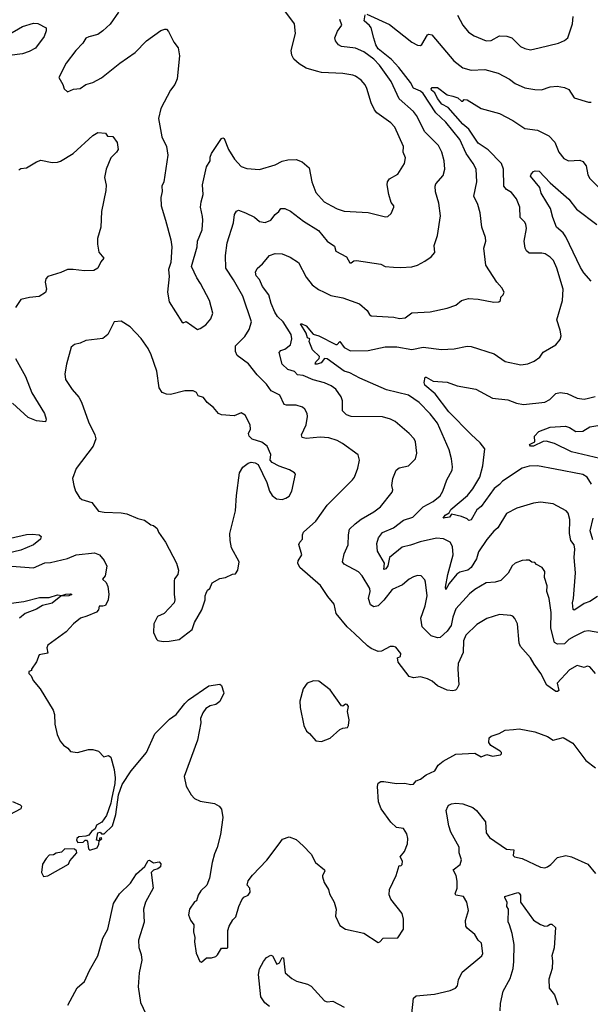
# Model space of a CAD drawing. Extents: x 1245515 to 1420776, y 606314 to 671314.
# Tile 36 of 256: x 1260876 to 1264918, y 654132 to 661104. Entities that reach past the tile are written whole.
import ezdxf

# ---------------------------------------------------------------- set-up
doc = ezdxf.new("R2010")
doc.units = 0

msp = doc.modelspace()

# ---------------------------------------------------------------- linework, layer by layer
at = {"layer": '0CON10XD'}
for points in [[(1261575, 661156.2), (1261517.1, 661072.9), (1261465.6, 661024.4), (1261430.3, 660999.7), (1261365, 660982.9), (1261345, 660972), (1261323, 660937), (1261273.6, 660886.4), (1261206.2, 660795), (1261153.8, 660695), (1261182.5, 660645), (1261190, 660615), (1261215, 660593.8), (1261258.1, 660611.9), (1261305, 660616.2), (1261345, 660643.8), (1261395, 660658.8), (1261455, 660691.2), (1261584.3, 660795.7), (1261695, 660872), (1261775, 660953.8), (1261875, 661026.7), (1261903.6, 661036.4), (1261916.2, 661036.2), (1261930.7, 661020.7), (1261967.5, 660945), (1261998.8, 660905), (1262007, 660847), (1261990.6, 660685), (1261974.4, 660645), (1261944.4, 660605), (1261876, 660475), (1261860, 660405), (1261882.9, 660275), (1261917.1, 660205), (1261924.3, 660144.3), (1261898, 659955), (1261883.3, 659925), (1261886.4, 659886.4), (1261876.2, 659845), (1261878.8, 659785), (1261908, 659685)], [(1261908, 659685), (1261947.5, 659545), (1261954.2, 659495), (1261946, 659385), (1261929.2, 659335), (1261936, 659285), (1261924, 659175), (1261934.2, 659105), (1262025, 658963.3), (1262035, 658957.5), (1262055, 658966.7), (1262135, 658910), (1262155, 658916), (1262195, 658943.8), (1262231.2, 658985), (1262243.8, 659025), (1262220, 659115), (1262157.8, 659235), (1262130, 659275), (1262094.2, 659355), (1262133.8, 659495), (1262136, 659535), (1262169.5, 659615), (1262174.2, 659685), (1262170.3, 659710.3), (1262157.5, 659775), (1262160.8, 659815), (1262175.5, 659865), (1262171.4, 659935), (1262198.3, 660061.7), (1262226, 660104), (1262225, 660130), (1262235, 660156.2), (1262305, 660262.5), (1262315, 660266.7), (1262325, 660262.5), (1262354.4, 660184.4), (1262396.9, 660116.9), (1262443.9, 660063.9), (1262485, 660048.8), (1262575, 660042.5), (1262685, 660075.8), (1262735, 660102.9), (1262775, 660112.2), (1262835, 660113.3), (1262877.8, 660097.8), (1262927.5, 660055), (1262945.5, 659955.5), (1262975, 659880), (1263031.9, 659815), (1263086, 659785), (1263125, 659763.8), (1263175, 659748.9), (1263345, 659737.5), (1263468.3, 659708.3), (1263485, 659710), (1263508.3, 659731.7), (1263527.5, 659775), (1263526.1, 659786.1), (1263508.3, 659808.3), (1263490, 659865), (1263478.8, 659935), (1263481.2, 659955), (1263495, 659976.2), (1263555, 660010), (1263602.9, 660085), (1263610, 660125), (1263593.1, 660165), (1263594.4, 660205), (1263532.6, 660342.6), (1263505, 660374.4), (1263405.8, 660445), (1263388.9, 660465), (1263366.4, 660515), (1263336.2, 660616.2), (1263322.9, 660642.9), (1263295, 660675.8), (1263255, 660704.3), (1263235, 660710.6), (1263165, 660722.5), (1263015, 660730.6), (1262978.7, 660738.7), (1262905, 660760), (1262855, 660792), (1262818, 660825), (1262803.2, 660853.2), (1262800, 660885), (1262830, 661005), (1262823.8, 661075), (1262755, 661166.2)], [(1263251.8, 657535), (1263295, 657567.9), (1263385, 657617.8), (1263432, 657655), (1263515, 657758.8), (1263520, 657775), (1263512.5, 657805), (1263519.2, 657855), (1263542, 657915), (1263565, 657930.8), (1263630, 657945), (1263680, 657995), (1263688.6, 658035), (1263678.9, 658115), (1263669.4, 658135), (1263635, 658174.3), (1263535, 658258.6), (1263503.3, 658275), (1263445, 658292.5), (1263225, 658293.1), (1263190, 658305), (1263163, 658333), (1263163.1, 658405), (1263153.7, 658433.7), (1263115, 658488.6), (1263081.9, 658511.9), (1263035, 658533.2), (1262955, 658553.2), (1262885, 658584.2), (1262845, 658589.2), (1262823.4, 658613.4), (1262775, 658626.4), (1262735.6, 658665), (1262713.1, 658746.9), (1262725, 658761.8), (1262755, 658770.8), (1262795, 658801.2), (1262804.4, 658845), (1262798.9, 658875), (1262742, 658965), (1262702.8, 659002.8), (1262682.9, 659032.9), (1262656.8, 659095), (1262641.3, 659155), (1262596.8, 659215), (1262575.4, 659265), (1262550.7, 659290.7), (1262545.9, 659315), (1262558.1, 659341.9), (1262595, 659374.2), (1262645, 659434.5), (1262685, 659447.5), (1262735, 659445.5), (1262792.3, 659422.3), (1262851.9, 659385), (1262905, 659280), (1262947.3, 659227.3), (1262992.9, 659192.9), (1263033.3, 659175), (1263079.7, 659149.7), (1263165, 659133.1), (1263282.4, 659092.4), (1263336.7, 659045), (1263353.3, 659015), (1263366.1, 659006.1), (1263526.8, 658996.8), (1263567.5, 658987.5), (1263606.4, 658993.6), (1263655, 659028.9), (1263785, 659034.3), (1263905, 659060), (1263965, 659082.5), (1264005, 659115.7), (1264055, 659129.4), (1264125, 659125.6), (1264235, 659102.9), (1264270, 659105), (1264282.5, 659115), (1264285, 659140), (1264300, 659155), (1264307.5, 659175), (1264292.5, 659205), (1264255.9, 659245.9), (1264178, 659365), (1264162.9, 659485), (1264179.2, 659535), (1264175, 659562.5), (1264150.8, 659635), (1264137.5, 659735), (1264121.9, 659795), (1264094.3, 659855), (1264114.3, 659955), (1264109.4, 660045), (1264088.9, 660085), (1264038.2, 660155), (1263993.9, 660255), (1263895, 660376.8), (1263823, 660443), (1263735, 660581.1), (1263715, 660596.3), (1263665, 660617.9), (1263645, 660659.6), (1263561.4, 660765), (1263510.7, 660820.7), (1263415, 660896.5), (1263397.8, 660925), (1263385, 660973.3), (1263365, 661046.2), (1263355, 661062), (1263316.2, 661095), (1263322.7, 661137.3)], [(1263336.2, 661143.8), (1263495, 661069.5), (1263654.6, 660944.6), (1263695, 660924), (1263715, 660921.2), (1263725, 660928.8), (1263765, 660996), (1263775, 661001.2), (1263795, 660996.2), (1263952, 660812), (1264015, 660762.7), (1264075, 660747.3), (1264171.3, 660751.3), (1264265, 660725.6), (1264345, 660682.2), (1264385, 660652.2), (1264455, 660620.8), (1264525, 660608.6), (1264572.7, 660607.3), (1264632.9, 660627.1), (1264683.9, 660633.9), (1264735, 660624.2), (1264765, 660608.8), (1264805, 660550), (1264905, 660520), (1264925, 660520)], [(1263976.5, 661135), (1264015.5, 661065), (1264055.6, 661015), (1264095, 660989.2), (1264180, 660955), (1264215, 660956.7), (1264275, 660990.4), (1264327.9, 660987.9), (1264362.5, 660975), (1264424.7, 660914.7), (1264455, 660898.6), (1264495, 660891.1), (1264556.3, 660903.7), (1264692.1, 660937.9), (1264735, 660956.2), (1264758.8, 660975), (1264792.5, 661075), (1264795.7, 661125)], [(1260793.7, 660996.3), (1260895, 661055.6), (1260975, 661078.8), (1261005, 661077.5), (1261062.5, 661045), (1261063.3, 661025), (1261050, 660985), (1260987.6, 660902.4), (1260942.4, 660877.6), (1260895, 660860.8), (1260805, 660850)], [(1264954, 656475), (1264915, 656522), (1264895, 656526), (1264875, 656516.2), (1264825, 656530), (1264770.4, 656499.6), (1264682.9, 656405), (1264695.4, 656355), (1264685, 656345.6), (1264675, 656346.9), (1264610.9, 656390.9), (1264568.2, 656475), (1264519.8, 656539.8), (1264495, 656585.8), (1264424.2, 656665), (1264415, 656690), (1264401.4, 656825), (1264384.4, 656864.4), (1264370.5, 656880.5), (1264355, 656886), (1264275, 656892.1), (1264186.2, 656863.8), (1264115, 656820), (1264036.5, 656745), (1264018.9, 656705), (1264017, 656623), (1263982.9, 656545), (1263980, 656505), (1263987.5, 656395), (1263973.8, 656365), (1263964.3, 656355.7), (1263945, 656351.1), (1263905, 656357.1), (1263835.7, 656385.7), (1263798.9, 656418.9), (1263765, 656435.5), (1263715, 656450), (1263665.9, 656444.1), (1263635, 656452.9), (1263558, 656555), (1263552.5, 656585), (1263572.5, 656595), (1263576.7, 656615), (1263540.5, 656660.5), (1263525, 656666.2), (1263500, 656665), (1263438.8, 656631.2), (1263415, 656629.2), (1263365, 656650.6), (1263339.4, 656669.4), (1263247.6, 656757.6), (1263195.5, 656805), (1263118.8, 656898.8), (1263104, 656965), (1263058.3, 657018.3), (1263006.4, 657096.4), (1262860.8, 657225), (1262845.8, 657255), (1262848, 657272), (1262873.8, 657315), (1262852.6, 657387.4), (1262860, 657405), (1262880, 657425), (1262879.2, 657455), (1262885.8, 657475), (1262975, 657552.9), (1263054, 657666), (1263232.9, 657845), (1263247.5, 657865), (1263272.1, 657927.9), (1263282.9, 657985), (1263272.9, 658022.9), (1263161.9, 658101.9), (1263125, 658123.5), (1263065, 658143.9), (1263005, 658147.6), (1262905, 658137.8), (1262876.2, 658145), (1262872.9, 658165), (1262904.5, 658235), (1262915.6, 658295), (1262912.9, 658315), (1262896.2, 658346.2), (1262878.9, 658358.9), (1262835, 658373.3), (1262765, 658373.1), (1262748.5, 658378.5), (1262720, 658445), (1262656.7, 658475), (1262623.7, 658523.7), (1262558.8, 658588.8), (1262497.8, 658667.8), (1262417.5, 658725), (1262404.4, 658755), (1262404, 658795), (1262469.8, 658860.2), (1262500.7, 658909.3), (1262517.1, 658965), (1262457.5, 659145), (1262390.5, 659260.5), (1262335.9, 659345), (1262334.7, 659434.7), (1262345.9, 659524.1), (1262390, 659665), (1262398, 659725), (1262411.7, 659748.3), (1262425, 659754.2), (1262476.8, 659736.8), (1262540, 659705), (1262575, 659674.3), (1262615, 659667.5), (1262656.2, 659685), (1262686, 659724), (1262712.5, 659745), (1262725, 659766.7), (1262755, 659766), (1262795, 659747.1), (1262887.1, 659677.1), (1262992, 659612), (1263055, 659536), (1263105, 659500), (1263116.2, 659465), (1263192, 659425), (1263215, 659382), (1263225, 659382), (1263243, 659397), (1263261.7, 659398.3), (1263435, 659373.3), (1263465, 659356.7), (1263525, 659350.8), (1263575, 659348), (1263655, 659354.4), (1263695, 659365.7), (1263745, 659392.9), (1263790, 659425), (1263816, 659455), (1263812.5, 659505), (1263835.5, 659574.5), (1263857.5, 659715), (1263845.5, 659805), (1263821.6, 659885), (1263818.8, 659925), (1263825, 659942.5), (1263875, 660000), (1263887.8, 660045), (1263881.9, 660105), (1263866.7, 660165), (1263843.5, 660213.5), (1263745, 660310.6), (1263686.2, 660425), (1263665, 660454.4), (1263563.8, 660543.8), (1263506.4, 660665), (1263425, 660782.7), (1263385, 660823.8), (1263315, 660877.1), (1263255, 660902.7), (1263155, 660913.5), (1263135, 660925.8), (1263113.3, 660955), (1263108.2, 660975), (1263126.9, 661023.1), (1263159.1, 661065), (1263144.5, 661105)], [(1264969.7, 657020.3), (1264915, 656984.4), (1264875, 656969.2), (1264815, 656928.6), (1264803, 656923), (1264797.5, 656927.5), (1264792.8, 656975), (1264800, 657005), (1264813, 657187), (1264803.1, 657295), (1264808, 657355), (1264803.5, 657385), (1264781.5, 657415), (1264770.8, 657465), (1264773.3, 657565), (1264760.6, 657610.6), (1264748, 657625), (1264654.4, 657674.4), (1264565, 657686.7), (1264515, 657679.5), (1264396.7, 657645), (1264325, 657606.9), (1264263.8, 657506.2), (1264235, 657481.4), (1264185, 657422.5), (1264125.6, 657335), (1264112.7, 657285), (1264075.4, 657225), (1264050.6, 657205), (1263995, 657191.2), (1263972.3, 657177.7), (1263919.5, 657110.5), (1263895, 657068), (1263891.5, 657085), (1263908.1, 657175), (1263947.1, 657315), (1263942.5, 657372.5), (1263924.7, 657404.7), (1263877.7, 657427.7), (1263827.6, 657432.4), (1263712.4, 657407.6), (1263645, 657382.2), (1263585, 657367.6), (1263495.7, 657295), (1263485, 657237.5), (1263470.5, 657215), (1263455, 657211.4), (1263460, 657255), (1263410.3, 657340.3), (1263405.6, 657395), (1263416.9, 657435), (1263445, 657473.1), (1263523.3, 657505), (1263595, 657558.9), (1263660, 657580), (1263734.4, 657655), (1263805, 657691.1), (1263855, 657732.9), (1263874.2, 657765), (1263900.9, 657845), (1263939.1, 657915), (1263942.6, 657937.4), (1263935.4, 657995), (1263918.6, 658058.6), (1263835, 658247.5), (1263785, 658312.2), (1263705, 658393.3), (1263630.8, 658445), (1263475, 658482.5), (1263286.5, 658566.5), (1263215, 658603.3), (1263175, 658615.6), (1263055, 658701.1), (1263035, 658704.4), (1263011.2, 658675), (1262983.6, 658663.6), (1262969.4, 658665), (1262975, 658680.9), (1262997.7, 658705), (1262998.9, 658718.9), (1262949.4, 658765), (1262927.2, 658825), (1262932.5, 658845), (1262915, 658850.6), (1262904.4, 658884.4), (1262865, 658949.2), (1262875, 658951.1), (1262905.7, 658935.7), (1262955, 658878), (1262995, 658865.8), (1263115, 658804.4), (1263125, 658804.2), (1263145, 658825.7), (1263175, 658783.3), (1263219.5, 658759.5), (1263345, 658760.5), (1263465, 658786.2), (1263546.6, 658786.6), (1263655, 658768.1), (1263734.1, 658784.1), (1263865, 658768.5), (1263955, 658771.9), (1264045, 658791.9), (1264075, 658790.6), (1264238, 658738), (1264315, 658684.4), (1264425, 658660.6), (1264475, 658666.9), (1264521.2, 658685), (1264560, 658715), (1264585, 658750), (1264675, 658801.2), (1264705, 658840), (1264710.8, 658865), (1264705.6, 658905), (1264682.2, 658977.8), (1264721.9, 659115), (1264725.6, 659195), (1264680.6, 659345), (1264657.6, 659397.6), (1264635, 659421.9), (1264598.8, 659445), (1264575, 659451.1), (1264545, 659449.5), (1264485, 659450), (1264466, 659466), (1264457.1, 659485), (1264450.4, 659535), (1264465.6, 659625), (1264460.8, 659655), (1264453, 659673), (1264422.4, 659702.4), (1264418.9, 659775), (1264395, 659836), (1264360.6, 659880.6), (1264325, 659902.2), (1264306.2, 659925), (1264304.1, 660044.1), (1264289.6, 660085), (1264195, 660182.4), (1264125, 660228.5), (1264057.4, 660327.4), (1264015, 660364.6), (1263911, 660481), (1263865.7, 660505), (1263834.8, 660545), (1263815.8, 660585), (1263793.7, 660605), (1263791.8, 660615), (1263797.7, 660622.3), (1263835, 660624.6), (1263905, 660572.5), (1263945, 660563.1), (1263979.3, 660549.3), (1264005, 660527.5), (1264015, 660527.5), (1264025, 660538.8), (1264045, 660536.9), (1264145, 660475.4), (1264275, 660440), (1264369.8, 660389.8), (1264455, 660333.3), (1264545, 660322.2), (1264625, 660280.4), (1264666.5, 660236.5), (1264695.5, 660165.5), (1264731.7, 660121.7), (1264764.1, 660104.1), (1264845, 660110), (1264865, 660100.6), (1264887.8, 660067.8), (1264901.5, 660005), (1264915, 659980), (1264975, 659920)], [(1260870.3, 660039.7), (1260885, 660050), (1260925, 660054.5), (1260995, 660096.4), (1261025, 660107.8), (1261107, 660093), (1261145, 660094.4), (1261165, 660102.2), (1261255, 660155.7), (1261395, 660284), (1261430, 660305), (1261485, 660300), (1261498.3, 660278.3), (1261535, 660277.5), (1261567.5, 660235), (1261572.5, 660185), (1261562.5, 660165), (1261522.5, 660125), (1261488.8, 660045), (1261477.5, 659985), (1261488.3, 659931.7), (1261485.8, 659895), (1261456.2, 659745), (1261450, 659635), (1261426.7, 659555), (1261426.2, 659515), (1261437.7, 659457.7), (1261472.5, 659415), (1261450.8, 659389.2), (1261428.8, 659345), (1261401.7, 659328.3), (1261335, 659324.2), (1261255, 659335.7), (1261215.5, 659334.5), (1261167.3, 659312.7), (1261075.9, 659284.1), (1261062.3, 659267.7), (1261056.2, 659245), (1261066.2, 659195), (1261057.7, 659172.3), (1261015, 659144), (1260945, 659137.5), (1260885, 659121.2), (1260846, 659065)], [(1264925, 659253.1), (1264872.3, 659312.3), (1264849.3, 659349.3), (1264745, 659566.7), (1264725, 659593.5), (1264678.1, 659635), (1264652, 659702), (1264635.9, 659765.9), (1264610.7, 659809.3), (1264569.2, 659875), (1264560, 659915), (1264494.3, 659995), (1264499.4, 660010.6), (1264515, 660027.5), (1264527, 660033), (1264555, 660031.2), (1264635, 659948.5), (1264765, 659832.2), (1264821.6, 659761.6), (1264963.6, 659653.6)], [(1261891.7, 656701.7), (1261935, 656703.8), (1262005, 656713.8), (1262098.8, 656785), (1262113.8, 656835), (1262166.7, 656925), (1262188.8, 656995), (1262188.8, 657025), (1262196.1, 657043.9), (1262206.7, 657063.3), (1262222.5, 657075), (1262240, 657115), (1262295, 657146.2), (1262335, 657153.3), (1262383, 657177), (1262405, 657180), (1262422.5, 657205), (1262430, 657265), (1262376.7, 657365), (1262366, 657415), (1262364.3, 657464.3), (1262404.4, 657625), (1262411.4, 657735), (1262434, 657895), (1262456.7, 657935), (1262495, 657963.3), (1262515, 657970), (1262545, 657966.2), (1262564.3, 657954.3), (1262626, 657826), (1262645.5, 657765), (1262663.9, 657733.9), (1262695, 657710.4), (1262735, 657707.1), (1262762.5, 657715), (1262785, 657730), (1262804, 657765), (1262828.8, 657885), (1262823.3, 657895), (1262787.4, 657917.4), (1262715, 657941.1), (1262665, 657967.5), (1262650, 657985), (1262654.2, 658025), (1262630, 658085), (1262591.7, 658111.7), (1262523.9, 658133.9), (1262502.5, 658155), (1262497, 658173), (1262511.2, 658205), (1262508.8, 658235), (1262473.9, 658303.9), (1262445, 658320), (1262395, 658298.8), (1262305, 658306), (1262285, 658314), (1262248.3, 658358.3), (1262205, 658393.3), (1262178.3, 658428.3), (1262141.2, 658441.2), (1262127.5, 658465), (1262105.6, 658475.6), (1262045, 658475.7), (1261945, 658448.6), (1261915, 658451.4), (1261885, 658464.2), (1261865, 658497.5), (1261847.8, 658615), (1261808.3, 658731.7), (1261785.8, 658775), (1261735.4, 658845.4), (1261657.8, 658927.8), (1261595, 658968), (1261545, 658963.3), (1261501.2, 658875), (1261465, 658846.2), (1261345, 658832), (1261305, 658812.5), (1261265, 658803.1), (1261241.4, 658785), (1261207.5, 658665), (1261196, 658595), (1261201.2, 658555), (1261248, 658485), (1261295, 658430), (1261314, 658395), (1261364.3, 658255), (1261408.1, 658165), (1261414.4, 658135), (1261395.7, 658085), (1261276, 657925), (1261251.2, 657855), (1261260, 657805), (1261271.2, 657765), (1261300.3, 657720.3), (1261317, 657707), (1261386.2, 657685), (1261434.3, 657624.3), (1261475, 657615.6), (1261595, 657612.5), (1261635, 657604), (1261712.7, 657572.7), (1261760.3, 657560.3), (1261805, 657526.2), (1261825, 657523.3), (1261850.7, 657500.7), (1261859.2, 657475), (1261908.8, 657405), (1261988, 657255), (1262001.2, 657205), (1261996.2, 657175), (1261973.8, 657145), (1261970.5, 657129.5), (1261969.2, 657035), (1261975.8, 656995), (1261970.8, 656975), (1261900.5, 656899.5), (1261853, 656877), (1261826.2, 656825), (1261823.3, 656765), (1261845, 656717.5), (1261855, 656707.5), (1261891.7, 656701.7)], [(1260847.1, 658705), (1260917.3, 658577.3), (1260962.5, 658462.5), (1261050.8, 658315), (1261062.5, 658275), (1261060, 658255), (1260995, 658263.1), (1260935, 658287.1), (1260825, 658389.2)], [(1264925.6, 657815), (1264895, 657864.3), (1264865, 657883.6), (1264668.5, 657921.5), (1264545, 657945.5), (1264485, 657941.9), (1264435, 657927.8), (1264295.7, 657835), (1264275, 657811.8), (1264237.5, 657785), (1264144.5, 657655.5), (1264115, 657634), (1264075, 657562.2), (1264057.7, 657557.7), (1264045, 657570), (1264005, 657586), (1263935, 657602.5), (1263920, 657580), (1263875, 657573.8), (1263890.5, 657595), (1263919.3, 657610.7), (1263931.2, 657635), (1264048.4, 657735), (1264085, 657781.8), (1264136.5, 657865), (1264156, 657945), (1264170, 658065), (1264138.5, 658108.5), (1264075.4, 658165.4), (1263915, 658327.5), (1263820, 658455), (1263745, 658514.7), (1263741.1, 658535), (1263747.5, 658572.5), (1263755, 658573.3), (1263805, 658544), (1263905, 658537.8), (1263975, 658511.5), (1264107.9, 658487.9), (1264225, 658424.6), (1264335, 658410.9), (1264395, 658387.8), (1264445, 658378.6), (1264595, 658395.5), (1264631.4, 658415), (1264675, 658456.9), (1264704.3, 658464.3), (1264755, 658456.9), (1264825, 658423.1), (1264875, 658417.8), (1264905, 658423.5), (1264953.8, 658436.2)], [(1264985, 657996.8), (1264785, 658043.8), (1264665, 658103.1), (1264605, 658120), (1264585, 658117.5), (1264515, 658084.2), (1264493.8, 658085), (1264488, 658095), (1264525.7, 658114.3), (1264522.5, 658155), (1264553, 658187), (1264635, 658218.9), (1264742.5, 658225), (1264772, 658215), (1264815, 658188.1), (1264865, 658190.6), (1264915, 658220.9), (1264985, 658232.5)], [(1264935, 657420), (1264917.1, 657485), (1264937.7, 657575)], [(1264985, 656762.9), (1264905.5, 656775.5), (1264875, 656772.5), (1264802.8, 656737.2), (1264765.3, 656714.7), (1264734.7, 656685.3), (1264685, 656681.1), (1264665, 656692.9), (1264639.4, 656795), (1264640, 656905), (1264627.5, 657005), (1264610.5, 657055), (1264612.5, 657095), (1264593.8, 657155), (1264595, 657197.5), (1264577.5, 657225), (1264537, 657247), (1264525, 657260), (1264503, 657263), (1264485, 657276.7), (1264465, 657276.7), (1264435, 657273.8), (1264385, 657256.2), (1264364.5, 657235.5), (1264337.1, 657185), (1264285, 657133.1), (1264245, 657120.6), (1264180, 657115), (1264100.3, 657069.7), (1264061.9, 657038.1), (1263966.8, 656933.2), (1263945, 656873.8), (1263932.5, 656815), (1263905, 656774.1), (1263855, 656728.4), (1263835, 656725.9), (1263791.5, 656741.5), (1263727.1, 656805), (1263716.7, 656865), (1263747.3, 656952.7), (1263762.2, 657025), (1263750.5, 657120.5), (1263745, 657137.5), (1263720, 657165), (1263695, 657168), (1263665, 657157.5), (1263635, 657141.4), (1263587.3, 657102.7), (1263515, 657070), (1263455, 656993.5), (1263415, 656954.4), (1263385, 656946), (1263360.5, 656960.5), (1263346.4, 657005), (1263358, 657055), (1263356.1, 657075), (1263301.8, 657165), (1263275, 657193.5), (1263175, 657248), (1263163.1, 657265), (1263175, 657322.5), (1263202.2, 657385), (1263204.6, 657455), (1263212.9, 657495), (1263251.8, 657535)], [(1260812, 657432), (1260925, 657458), (1260965, 657461.2), (1261015, 657456.7), (1261027.5, 657445), (1261022.5, 657425), (1260975, 657386.2), (1260885, 657347.5), (1260794.1, 657325.9)], [(1260820, 657235), (1260975, 657222.1), (1261053, 657257), (1261095, 657260.8), (1261215, 657288.6), (1261275, 657314.4), (1261405, 657327.5), (1261442.5, 657315), (1261473.6, 657273.6), (1261493, 657233), (1261480.8, 657165), (1261463, 657143), (1261488.7, 657118.7), (1261500, 657090), (1261506.4, 657035), (1261501.9, 656995), (1261485, 656956.2), (1261465, 656950), (1261438.3, 656951.7), (1261434.2, 656925), (1261420.9, 656909.1), (1261350.5, 656879.5), (1261306.7, 656865), (1261256.7, 656825), (1261205, 656768.8), (1261074.3, 656675.7), (1261067.5, 656655), (1261075, 656617.5), (1261012.8, 656607.2), (1260995, 656557.5), (1260960, 656505), (1260960, 656495), (1260941.7, 656488.3), (1260940, 656475), (1260957, 656457), (1260971.2, 656425), (1261022, 656365), (1261113.8, 656215), (1261122, 656185), (1261125.8, 656115), (1261142, 656042), (1261163.9, 655993.9), (1261186.1, 655966.1), (1261217.5, 655945), (1261235, 655922.5), (1261285, 655914.2), (1261363.9, 655936.1), (1261395, 655936.7), (1261433.6, 655923.6), (1261473, 655883), (1261505, 655892.5), (1261520.7, 655880.7), (1261546, 655795), (1261551.2, 655735), (1261550, 655695), (1261526.7, 655585), (1261522.5, 655555), (1261491.7, 655468.3), (1261458.3, 655421.7), (1261420.7, 655399.3), (1261410, 655375), (1261383.6, 655356.4), (1261365, 655330), (1261345, 655322.5), (1261295, 655318.8), (1261280, 655305), (1261277.5, 655295), (1261288.3, 655278.3), (1261325, 655280), (1261340, 655295), (1261350, 655295), (1261357.5, 655285), (1261363, 655233), (1261372.5, 655222.5), (1261425, 655240), (1261437.5, 655265), (1261440, 655290), (1261457.5, 655305), (1261455, 655310), (1261441.7, 655308.3), (1261440, 655290), (1261420, 655295), (1261430, 655345), (1261445, 655350), (1261455, 655340), (1261475, 655340), (1261533.3, 655395), (1261556.2, 655475), (1261576.7, 655615), (1261601.7, 655688.3), (1261665.5, 655784.5), (1261775, 655915.8), (1261833.6, 656046.4), (1261938.3, 656151.7), (1261983.8, 656185), (1262045, 656262.9), (1262071.5, 656288.5), (1262215, 656388), (1262295, 656397.5), (1262305, 656390), (1262320, 656345), (1262321.2, 656335), (1262294.2, 656275), (1262265, 656255.8), (1262225, 656244.2), (1262195, 656227.5), (1262172.5, 656195), (1262156.7, 656155), (1262159.2, 656125), (1262135, 656002.5), (1262040, 655745), (1262055.7, 655675.7), (1262090.8, 655615), (1262115, 655590), (1262155, 655570.8), (1262255, 655554.2), (1262290, 655535), (1262305, 655512.5), (1262315.6, 655455), (1262298.6, 655335), (1262275, 655242.5), (1262256.7, 655196.7), (1262239.2, 655135), (1262221.2, 655025), (1262201.2, 654975), (1262160, 654935), (1262140, 654905), (1262127.5, 654865), (1262115, 654857.5), (1262078.8, 654805), (1262071.2, 654765), (1262085, 654727.5), (1262110, 654695), (1262106.7, 654645), (1262116.7, 654605), (1262114, 654575), (1262126.7, 654495), (1262153.3, 654435), (1262165, 654430), (1262198.3, 654461.7), (1262235, 654460), (1262265, 654470), (1262278.3, 654481.7), (1262305, 654530), (1262345, 654530), (1262350, 654535), (1262350, 654655), (1262360, 654685), (1262385, 654730), (1262407.7, 654752.3), (1262428, 654825), (1262449.1, 654870.9), (1262465, 654890), (1262495, 654904.4), (1262507.7, 654925), (1262505.6, 654955), (1262486.7, 654975), (1262493.8, 655005), (1262524.5, 655045.5), (1262627, 655153), (1262715, 655268.8), (1262738.3, 655301.7), (1262785, 655317.5), (1262835, 655298), (1262885, 655254), (1262940.8, 655195), (1262970.8, 655135), (1263036, 655085), (1263038, 655075), (1263020, 655045), (1263020, 655035), (1263034, 654995), (1263064.2, 654944.2), (1263071.4, 654915), (1263104.1, 654854.1), (1263117.5, 654805), (1263113.3, 654755), (1263145, 654690), (1263185, 654663.8), (1263315, 654636), (1263415, 654570), (1263426.4, 654573.6), (1263450.7, 654599.3), (1263555, 654602.5), (1263593.8, 654665), (1263595.8, 654734.2), (1263586, 654775), (1263505.9, 654875.9), (1263493.6, 654906.4), (1263496.7, 654945), (1263544, 655045), (1263563.3, 655115), (1263575, 655112.5), (1263585, 655122.5), (1263588.6, 655145), (1263571.2, 655175), (1263602.5, 655215), (1263622.3, 655267.7), (1263626, 655305), (1263619.7, 655339.7), (1263595, 655376.2), (1263545, 655383.8), (1263505, 655421.2), (1263437.5, 655515), (1263418.8, 655565), (1263410, 655675), (1263415, 655698.8), (1263435, 655710.6), (1263455, 655710.6), (1263545, 655696), (1263605, 655698), (1263645, 655688.1), (1263665, 655691.4), (1263685, 655714.2), (1263716.2, 655725), (1263755, 655755.8), (1263816.7, 655785), (1263840, 655825), (1263875, 655853.8), (1263965, 655902), (1264100.7, 655910.7), (1264145, 655883.8), (1264185, 655900), (1264225, 655890), (1264281.7, 655898.3), (1264290, 655905), (1264290, 655915), (1264280, 655925), (1264212.5, 655965), (1264200, 655985), (1264201.7, 656018.3), (1264215, 656030), (1264271.7, 656048.3), (1264315, 656072.5), (1264375, 656077.5), (1264415, 656083.3), (1264525, 656061.2), (1264615, 656028.8), (1264655, 656003.3), (1264725, 656020), (1264795, 655980), (1264887.3, 655857.3), (1264955, 655806.2)], [(1260815, 656971.5), (1260905, 656983), (1261016.6, 657013.4), (1261085, 657012.5), (1261145, 657030.3), (1261175, 657025.3), (1261202, 657035), (1261235, 657037.5), (1261245, 657032.9), (1261223.3, 657025), (1261168.6, 657021.4), (1261105, 656971.5), (1261037.1, 656955), (1260995, 656930.4), (1260915, 656898.5), (1260874, 656866)], [(1263015, 655992.5), (1263075, 656016.7), (1263145, 656077.5), (1263165, 656087.5), (1263197.3, 656092.7), (1263205.7, 656105), (1263209.2, 656145), (1263199.2, 656205), (1263205, 656240), (1263195, 656253.8), (1263185, 656256.2), (1263165, 656242.5), (1263156.4, 656246.4), (1263075, 656358.8), (1262995, 656420), (1262957, 656423), (1262912.5, 656405), (1262883.3, 656365), (1262861.7, 656278.3), (1262863.9, 656233.9), (1262890, 656105), (1262907.5, 656065), (1262929.3, 656049.3), (1262975, 655997.5), (1263015, 655992.5)], [(1260825, 655568.8), (1260880, 655545), (1260890, 655535), (1260883, 655517), (1260725.8, 655434.2)], [(1263652.9, 654065), (1263665.7, 654174.3), (1263685, 654192.5), (1263815, 654204.4), (1263925, 654229.2), (1263963.2, 654246.8), (1263976.8, 654263.2), (1263984.2, 654305.8), (1264011.2, 654358.8), (1264150, 654475), (1264157.7, 654492.3), (1264146.7, 654565), (1264125, 654586.2), (1264100, 654625), (1264045, 654671.2), (1264036.2, 654685), (1264033.8, 654725), (1264056.2, 654795), (1264044.2, 654855), (1264018.8, 654895), (1263965, 654904.5), (1263960, 654915), (1263976.2, 654955), (1263975.9, 655004.1), (1263967.5, 655045), (1263946, 655085), (1263997.4, 655122.6), (1264005.8, 655155.8), (1263988.8, 655205), (1263988.6, 655245), (1263931.3, 655351.3), (1263915, 655396.2), (1263901.2, 655478.8), (1263898, 655505), (1263908.3, 655531.7), (1263917, 655543), (1263935, 655550.6), (1263965, 655555.5), (1264015, 655552.5), (1264085, 655524.5), (1264111.9, 655505), (1264176.5, 655425), (1264180, 655345), (1264203.3, 655313.3), (1264325, 655229.4), (1264375.6, 655225.6), (1264371.9, 655185), (1264381.2, 655175), (1264435, 655164.3), (1264565, 655104), (1264595, 655098), (1264614.3, 655105.7), (1264638.3, 655121.7), (1264685, 655172.5), (1264745, 655186.7), (1264785, 655176.7), (1264900, 655125), (1264955, 655058.8)], [(1261045, 655037.5), (1261075, 655042.5), (1261222.5, 655125), (1261231.7, 655148.3), (1261280, 655205), (1261278.3, 655218.3), (1261265, 655230), (1261195, 655232.5), (1261171.7, 655208.3), (1261135, 655202.5), (1261115, 655190), (1261085, 655187.5), (1261062.5, 655165), (1261037.5, 655125), (1261030, 655065), (1261045, 655037.5)], [(1261216.7, 654125), (1261282.2, 654247.8), (1261335, 654294.3), (1261369.5, 654370.5), (1261428.6, 654475), (1261465, 654600), (1261500.8, 654665), (1261539.4, 654845), (1261582.9, 654915), (1261660.6, 654989.4), (1261704, 655056), (1261761.4, 655108.6), (1261785, 655150), (1261795, 655153.3), (1261825, 655132.5), (1261865, 655140), (1261876.4, 655126.4), (1261872.5, 655105), (1261855, 655091.2), (1261825, 655081.2), (1261807.5, 655065), (1261820.5, 654955), (1261767.5, 654855), (1261753.2, 654805), (1261757.1, 654712.9), (1261718.6, 654585), (1261719.2, 654535), (1261737.1, 654485), (1261740.8, 654445), (1261723.1, 654355), (1261714.5, 654255), (1261732.2, 654145), (1261785, 654028.8)], [(1264278.8, 654085), (1264282, 654138), (1264302, 654225), (1264351.2, 654315), (1264370.7, 654385), (1264377, 654435), (1264379.2, 654555), (1264365, 654634), (1264346.2, 654693.8), (1264337.2, 654715), (1264338.8, 654805), (1264326.2, 654825), (1264328.5, 654855), (1264312.5, 654885), (1264313.3, 654895), (1264405, 654922.5), (1264415, 654920), (1264422.7, 654905), (1264423.8, 654855), (1264515, 654728), (1264565, 654696), (1264595, 654686.2), (1264615, 654686.7), (1264635, 654700), (1264645, 654700), (1264671.2, 654675), (1264662.2, 654532.2), (1264645.6, 654475), (1264650.8, 654439.2), (1264647.5, 654385), (1264625, 654310), (1264627.5, 654245), (1264665, 654200), (1264689.1, 654129.1)], [(1262645.4, 654115.4), (1262612.2, 654142.2), (1262584.4, 654185), (1262566.8, 654343.2), (1262575, 654382.5), (1262602, 654435), (1262625, 654463.3), (1262655, 654480), (1262666.2, 654476.2), (1262697, 654417), (1262717.5, 654425), (1262735, 654462.5), (1262745, 654460), (1262757.5, 654355), (1262805, 654313.8), (1262837.5, 654295), (1262915, 654274), (1262940.3, 654260.3), (1263035, 654156.7), (1263055, 654150), (1263095, 654153.8), (1263175, 654111.2)]]:
    msp.add_lwpolyline(points, dxfattribs=at)

doc.saveas('drawing.dxf')
